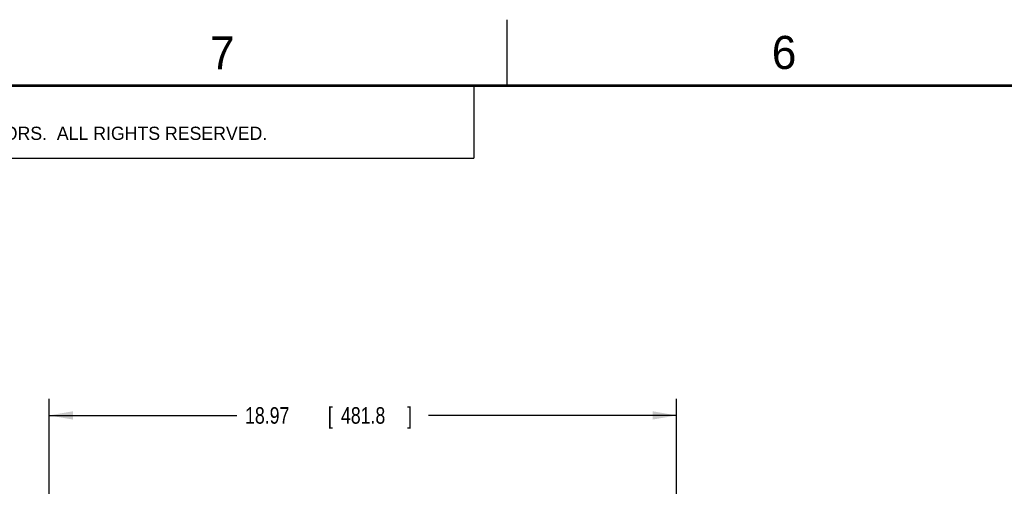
# Model space of a CAD drawing. Header units: inches. Extents: x 0 to 34, y 0 to 22.
# Tile 14 of 31: x 4.8 to 12.3, y 18.5 to 22. Entities that reach past the tile are written whole.
import ezdxf

# ---------------------------------------------------------------- set-up
doc = ezdxf.new("R2010")
doc.units = ezdxf.units.IN
doc.header["$LTSCALE"] = 1.87
doc.header["$MEASUREMENT"] = 0
doc.layers.get('0').update_dxf_attribs({"linetype": 'CONTINUOUS'})
doc.layers.add('DIMENSIONS', color=7, linetype='CONTINUOUS')
doc.styles.get("Standard").update_dxf_attribs({"font": 'txt', "width": 0.8})
doc.dimstyles.new('DIMSTYLE_2', dxfattribs={"dimtxt": 0.125, "dimasz": 0.18, "dimexe": 0.18, "dimexo": 0.0625, "dimgap": 0.09, "dimtad": 0, "dimtih": 1, "dimtoh": 1, "dimlfac": 4, "dimzin": 4, "dimdsep": 46, "dimtxsty": 'STANDARD', "dimblk": '_FILLED', "dimblk1": '_FILLED', "dimblk2": '_FILLED', "dimcen": 0.09, "dimadec": 0, "dimazin": 0, "dimtp": 0.03, "dimtm": 0.03, "dimtfac": 1, "dimtofl": 0, "dimtmove": 0, "dimatfit": 3, "dimldrblk": '_FILLED', "dimfxl": 1, "dimtolj": 1, "dimtzin": 4, "dimarcsym": 0})

# ---------------------------------------------------------------- blocks, each defined once
blk = doc.blocks.new('_FILLED')
at = {"color": 0, "linetype": 'BYBLOCK'}
blk.add_solid([(0, 0), (-1, 0.174), (-1, -0.174)], dxfattribs=at)
blk = doc.blocks.new('*D6')
at = {"layer": 'DIMENSIONS', "color": 2, "linetype": 'CONTINUOUS'}
for p, q in [((5.0386, 17.9615), (5.0386, 19.133)), ((9.7811, 17.633), (9.7811, 19.133)), ((5.0386, 19.008), (6.4578, 19.008)), ((9.7811, 19.008), (7.9078, 19.008)), ((9.7811, 16.7893), (9.7811, 17.383))]:
    blk.add_line(p, q, dxfattribs=at)
at = {"layer": 'DIMENSIONS', "color": 2, "linetype": 'CONTINUOUS', "xscale": 0.18, "yscale": 0.18, "zscale": 0.18, "rotation": 180}
blk.add_blockref('_FILLED', (5.0386, 19.008), dxfattribs=at)
at = {"layer": 'DIMENSIONS', "color": 2, "linetype": 'CONTINUOUS', "xscale": 0.18, "yscale": 0.18, "zscale": 0.18}
blk.add_blockref('_FILLED', (9.7811, 19.008), dxfattribs=at)
at = {"layer": 'DIMENSIONS', "color": 2, "linetype": 'CONTINUOUS', "width": 0.8}
for s, p in [('18.97', (6.5203, 18.9455)), ('[', (7.1453, 18.9455)), ('481.8', (7.2453, 18.9455)), (']', (7.7453, 18.9455))]:
    blk.add_text(s, height=0.125, dxfattribs=at).set_placement(p)

msp = doc.modelspace()

# ---------------------------------------------------------------- linework, layer by layer
at = {"color": 2, "linetype": 'CONTINUOUS'}
for p, q in [((8.50002, 21.5), (8.50002, 22)), ((0.50003, 21.5), (8.25003, 21.5)), ((8.25003, 21.5), (8.25003, 20.95313)), ((0.50003, 20.95313), (8.25003, 20.95313))]:
    msp.add_line(p, q, dxfattribs=at)
at = {"color": 7, "linetype": 'CONTINUOUS', "const_width": 0.02}
msp.add_lwpolyline([(33.50002, 21.5), (0.50002, 21.5)], dxfattribs=at)

# ---------------------------------------------------------------- texts
at = {"color": 2, "linetype": 'CONTINUOUS'}
for s, height, p in [('6', 0.25, (10.50119, 21.62725)), ('7', 0.25, (6.25565, 21.62429)), ('NATIONAL INSTRUMENTS CORPORATION AND ITS LICENSORS.  ALL RIGHTS RESERVED.', 0.1, (0.90712, 21.09112))]:
    msp.add_text(s, height=height, dxfattribs=at).set_placement(p)

# ---------------------------------------------------------------- dimensions: what is measured, and where the dimension line sits
at = {"layer": 'DIMENSIONS', "color": 2, "linetype": 'CONTINUOUS'}
dim = msp.add_linear_dim(base=(9.78114, 19.00801), p1=(5.03864, 17.96154), p2=(9.78114, 16.78926), dimstyle='DIMSTYLE_2', dxfattribs=at)
dim.commit()
dim.dimension.update_dxf_attribs({"geometry": '*D6', "text_midpoint": (7.18278, 19.00801), "dimtype": 160})

doc.saveas('drawing.dxf')
